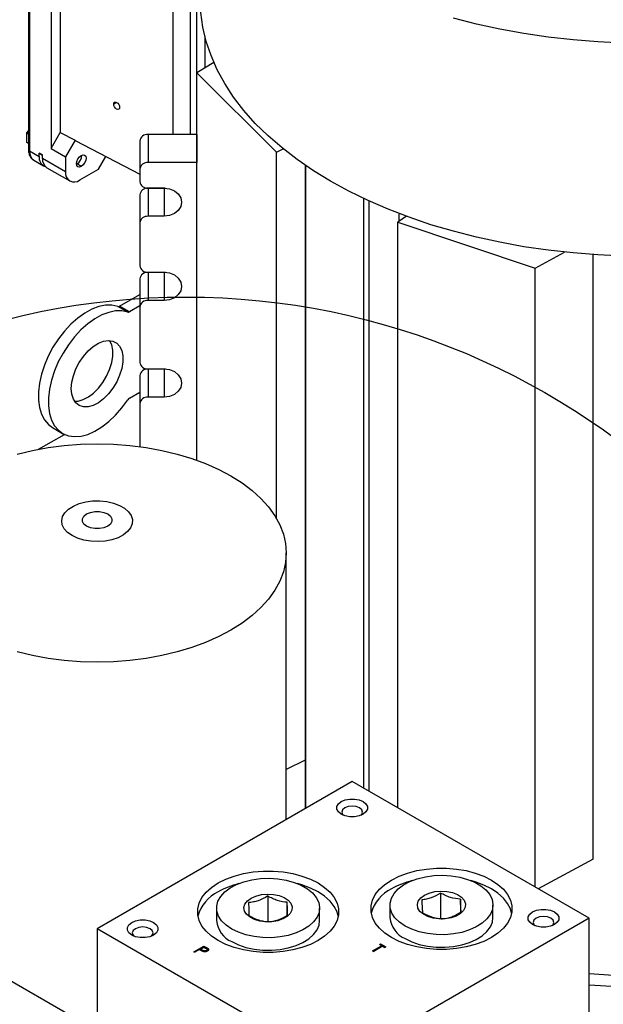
# Model space of a CAD drawing. Header units: inches. Extents: x 4 to 194, y 4 to 148.
# Tile 84 of 88: x 166.82 to 172.48, y 120.07 to 129.63. Entities that reach past the tile are written whole.
import ezdxf

# ---------------------------------------------------------------- set-up
doc = ezdxf.new("R2010")
doc.units = ezdxf.units.IN
doc.header["$LTSCALE"] = 18
doc.header["$MEASUREMENT"] = 0
doc.layers.add('TEXT', color=140, linetype='Continuous', lineweight=25)

msp = doc.modelspace()

# ---------------------------------------------------------------- linework, layer by layer
for p, q in [((166.9032, 131.6467), (166.9032, 128.3676)), ((166.9147, 131.6306), (166.9147, 128.3516)), ((167.1235, 131.3643), (167.1235, 128.3768)), ((167.2119, 131.3133), (167.2119, 128.5298)), ((168.3067, 128.5123), (168.3067, 130.7039)), ((168.4737, 129.9632), (168.4737, 128.5123)), ((168.5361, 129.1095), (168.5361, 129.9225)), ((168.6145, 129.4673), (168.6145, 129.1581)), ((168.7015, 129.212), (168.5361, 129.1095)), ((168.5361, 129.1095), (169.3102, 128.3407)), ((168.5361, 125.3487), (168.5361, 129.1095)), ((167.7578, 128.8239), (167.7301, 128.8067)), ((166.8869, 128.5265), (166.9032, 128.5468)), ((166.8869, 128.5265), (166.9032, 128.5171)), ((166.8869, 128.4337), (166.8869, 128.5265)), ((167.1235, 128.3768), (167.2119, 128.5298)), ((167.2119, 128.5298), (167.3559, 128.4578)), ((168.0633, 128.5123), (168.0633, 128.2396)), ((168.5358, 128.5123), (168.0633, 128.5123)), ((168.5358, 128.5123), (168.5358, 128.2396)), ((166.9032, 128.4243), (166.8869, 128.4337)), ((167.3559, 128.4578), (167.2627, 128.2964)), ((167.3559, 128.4578), (167.3559, 128.4548)), ((167.3559, 128.4548), (167.9846, 128.1279)), ((167.9846, 128.448), (167.9846, 128.1753)), ((166.9147, 128.3516), (167.0066, 128.2985)), ((167.0066, 128.3307), (167.04, 128.3114)), ((167.0066, 128.2985), (167.0066, 128.3307)), ((167.04, 128.3114), (167.0066, 128.3307)), ((167.04, 128.2792), (167.04, 128.3114)), ((167.1235, 128.3768), (167.2627, 128.2964)), ((169.3102, 128.3407), (169.3733, 128.3728)), ((169.3102, 124.7834), (169.3102, 128.3407)), ((166.9555, 128.2614), (167.0474, 128.2084)), ((167.2627, 128.1507), (167.04, 128.2792)), ((167.2627, 128.2964), (167.2627, 128.1507)), ((167.3741, 128.2262), (167.3701, 128.2241)), ((167.4158, 128.2021), (167.3741, 128.2262)), ((167.5816, 128.174), (167.6542, 128.2997)), ((168.5358, 128.2396), (168.0633, 128.2396)), ((169.587, 128.2139), (169.587, 121.9642)), ((169.596, 121.9695), (169.596, 128.2077)), ((167.0808, 128.1891), (167.3035, 128.0606)), ((167.4019, 128.0703), (167.5816, 128.174)), ((167.9846, 128.1753), (167.9846, 128.0547)), ((167.9846, 127.9256), (167.9846, 127.6529)), ((168.0633, 127.9904), (168.2208, 127.9904)), ((168.0633, 127.9899), (168.0633, 127.7172)), ((168.2208, 127.9899), (168.0633, 127.9899)), ((168.2311, 127.9902), (168.2208, 127.9899)), ((168.2208, 127.9899), (168.2208, 127.7172)), ((170.158, 122.1626), (170.158, 127.8895)), ((170.2092, 122.1331), (170.2092, 127.8657)), ((170.4999, 127.6707), (170.4999, 127.7439)), ((167.9846, 127.6529), (167.9846, 127.2382)), ((168.2208, 127.7172), (168.0633, 127.7172)), ((170.5711, 127.7173), (170.4862, 127.6618)), ((170.4862, 127.6618), (171.8181, 127.2149)), ((170.4862, 121.9731), (170.4862, 127.6618)), ((171.8181, 127.2149), (172.1055, 127.3695)), ((172.3814, 121.4743), (172.3814, 127.3455)), ((168.0633, 127.1739), (168.2208, 127.1739)), ((168.0633, 127.1734), (168.0633, 126.9006)), ((168.2208, 127.1734), (168.0633, 127.1734)), ((168.2311, 127.1736), (168.2208, 127.1734)), ((168.2208, 127.1734), (168.2208, 126.9006)), ((171.8181, 121.2043), (171.8181, 127.2149)), ((167.9846, 127.1091), (167.9846, 126.8363)), ((167.7862, 126.8449), (167.9846, 126.9597)), ((168.2208, 126.9006), (168.0633, 126.9006)), ((167.8661, 126.7857), (167.7687, 126.8419)), ((167.8836, 126.7887), (167.7862, 126.8449)), ((167.9846, 126.8471), (167.8836, 126.7887)), ((167.9846, 126.8363), (167.9846, 126.2995)), ((168.0633, 126.2352), (168.2208, 126.2352)), ((168.0633, 126.2347), (168.0633, 125.9619)), ((168.2208, 126.2347), (168.0633, 126.2347)), ((168.2311, 126.2349), (168.2208, 126.2347)), ((168.2208, 126.2347), (168.2208, 125.9619)), ((167.9846, 126.1704), (167.9846, 125.8976)), ((167.8842, 125.9532), (167.9846, 126.0112)), ((168.2208, 125.9619), (168.0633, 125.9619)), ((167.9846, 125.8976), (167.9846, 125.4829)), ((167.1369, 125.6654), (167.2343, 125.6092)), ((167.0016, 125.4556), (167.2518, 125.6001)), ((167.9846, 125.4829), (167.9847, 125.4801)), ((169.4044, 121.8589), (169.4044, 124.4483)), ((169.587, 122.438), (169.4044, 122.345)), ((170.0443, 122.2283), (167.5694, 120.7995)), ((172.3424, 120.9016), (170.0443, 122.2283)), ((172.3814, 121.4743), (171.8477, 121.1872)), ((170.902, 121.1468), (170.902, 120.8938)), ((169.2249, 121.1179), (169.2249, 120.8701)), ((169.4141, 120.9305), (169.4141, 121.0571)), ((171.0936, 121.0886), (171.0936, 120.9593)), ((168.7283, 121.0012), (168.7283, 120.8787)), ((169.7283, 120.8787), (169.7283, 121.0012)), ((170.4105, 121.0302), (170.4105, 120.9077)), ((171.4105, 120.9077), (171.4105, 121.0302)), ((172.3424, 120.9016), (169.8675, 119.4729)), ((172.3424, 116.8189), (172.3424, 120.9016)), ((169.8675, 119.4729), (167.5694, 120.7995)), ((167.5694, 120.7995), (167.5694, 119.7962)), ((170.3084, 120.6465), (170.3184, 120.6523)), ((170.3184, 120.6523), (170.3696, 120.6227)), ((170.3184, 120.6523), (170.3184, 120.6441)), ((168.5082, 120.576), (168.6056, 120.6322)), ((168.517, 120.5709), (168.5082, 120.576)), ((168.5153, 120.5719), (168.6056, 120.6241)), ((168.5619, 120.5969), (168.517, 120.5709)), ((168.5689, 120.5929), (168.5619, 120.5969)), ((168.5719, 120.6027), (168.6044, 120.6214)), ((168.5888, 120.5927), (168.5719, 120.6027)), ((168.5719, 120.5945), (168.5719, 120.6027)), ((168.5888, 120.5845), (168.5719, 120.5945)), ((168.5888, 120.5845), (168.5888, 120.5927)), ((168.6044, 120.6214), (168.6222, 120.6111)), ((168.6056, 120.6322), (168.6248, 120.6212)), ((168.6056, 120.6322), (168.6056, 120.6241)), ((168.6248, 120.613), (168.6056, 120.6241)), ((168.6307, 120.5794), (168.6247, 120.5772)), ((168.6248, 120.6212), (168.6248, 120.613)), ((168.6307, 120.5794), (168.6307, 120.5876)), ((168.637, 120.5896), (168.637, 120.5978)), ((168.6455, 120.6076), (168.6455, 120.5994)), ((170.2422, 120.5838), (170.3296, 120.6343)), ((170.2509, 120.5787), (170.2422, 120.5838)), ((170.2493, 120.5797), (170.3296, 120.6261)), ((170.3384, 120.6292), (170.2509, 120.5787)), ((170.3296, 120.6343), (170.3084, 120.6465)), ((170.3155, 120.6425), (170.3184, 120.6441)), ((170.3184, 120.6441), (170.3625, 120.6187)), ((170.3296, 120.6343), (170.3296, 120.6261)), ((170.3596, 120.617), (170.3384, 120.6292)), ((170.3696, 120.6227), (170.3596, 120.617)), ((172.3424, 120.365), (172.58, 120.3498)), ((167.2973, 119.9649), (166.6609, 120.3322)), ((172.3424, 120.2561), (172.6156, 120.2384))]:
    msp.add_line(p, q)
at = {"flags": 128}
for points in [[(169.835, 128.058), (169.6673, 128.1604), (169.5099, 128.2682), (169.3633, 128.381), (169.228, 128.4983), (169.1044, 128.6199), (168.9929, 128.7454), (168.8939, 128.8742), (168.8076, 129.0062), (168.7345, 129.1407), (168.6746, 129.2773), (168.6282, 129.4158), (168.5955, 129.5555), (168.5765, 129.696), (168.5712, 129.8194)], [(174.8015, 129.6555), (174.5797, 129.5965), (174.3524, 129.5449), (174.1205, 129.5007), (173.8846, 129.4642), (173.6455, 129.4355), (173.404, 129.4146), (173.1608, 129.4017), (172.9167, 129.3967), (172.6725, 129.3997), (172.4291, 129.4107), (172.1871, 129.4296), (171.9473, 129.4563), (171.7105, 129.4909), (171.4775, 129.5331), (171.249, 129.5829), (171.0258, 129.6401)], [(167.7301, 128.8067), (167.7323, 128.8179), (167.7385, 128.8249), (167.7478, 128.8269), (167.7589, 128.8234), (167.7699, 128.815), (167.7792, 128.803), (167.7855, 128.7892), (167.7876, 128.7757)], [(167.7876, 128.7757), (167.7855, 128.7646), (167.7792, 128.7576), (167.7699, 128.7556), (167.7589, 128.7591), (167.7478, 128.7675), (167.7385, 128.7795), (167.7323, 128.7933), (167.7301, 128.8067)], [(167.4158, 128.2021), (167.3983, 128.196), (167.3834, 128.1989), (167.3734, 128.2103), (167.3699, 128.2286), (167.3734, 128.2509), (167.3834, 128.2739), (167.3983, 128.294), (167.4158, 128.3082)], [(167.4158, 128.3082), (167.4334, 128.3143), (167.4483, 128.3114), (167.4583, 128.2999), (167.4618, 128.2817), (167.4583, 128.2593), (167.4483, 128.2364), (167.4334, 128.2163), (167.4158, 128.2021)], [(172.6725, 127.3314), (172.4291, 127.3424), (172.1871, 127.3613), (171.9473, 127.3881), (171.7105, 127.4226), (171.4775, 127.4649), (171.249, 127.5146), (171.0258, 127.5718), (170.8085, 127.6362), (170.5979, 127.7075), (170.3946, 127.7856), (170.1992, 127.8703), (170.0125, 127.9611), (169.835, 128.058)], [(168.2208, 127.9904), (168.2725, 127.9837), (168.3192, 127.9643), (168.3562, 127.9341), (168.38, 127.896), (168.3881, 127.8538), (168.38, 127.8116), (168.3562, 127.7735), (168.3192, 127.7433), (168.2725, 127.7239), (168.2208, 127.7172)], [(168.2208, 127.1739), (168.2725, 127.1672), (168.3192, 127.1478), (168.3562, 127.1176), (168.38, 127.0795), (168.3881, 127.0373), (168.38, 126.995), (168.3562, 126.957), (168.3192, 126.9267), (168.2725, 126.9073), (168.2208, 126.9006)], [(167.7687, 126.8419), (167.7122, 126.8545), (167.6508, 126.8543), (167.5855, 126.8413), (167.5178, 126.8157), (167.4492, 126.7781), (167.3811, 126.7293), (167.3148, 126.6702), (167.2518, 126.6023), (167.1935, 126.5268), (167.141, 126.4454), (167.0955, 126.3598), (167.0579, 126.2718), (167.0289, 126.1832), (167.0093, 126.0959), (166.9995, 126.0117), (166.9995, 125.9325), (167.0095, 125.8598), (167.0292, 125.7953), (167.0583, 125.7402), (167.096, 125.6957), (167.1369, 125.6654)], [(167.8661, 126.7857), (167.8097, 126.7983), (167.7482, 126.7981), (167.6829, 126.785), (167.6153, 126.7594), (167.5467, 126.7218), (167.4785, 126.673), (167.4122, 126.614), (167.3493, 126.546), (167.2909, 126.4706), (167.2385, 126.3892), (167.1929, 126.3036), (167.1553, 126.2155), (167.1264, 126.1269), (167.1068, 126.0396), (167.0969, 125.9555), (167.097, 125.8762), (167.107, 125.8036), (167.1267, 125.739), (167.1557, 125.6839), (167.1934, 125.6394), (167.239, 125.6065), (167.2916, 125.5859), (167.35, 125.5779), (167.413, 125.5828), (167.4793, 125.6004), (167.5475, 125.6305), (167.6161, 125.6722), (167.6837, 125.7249), (167.7489, 125.7873), (167.8104, 125.8581), (167.8667, 125.9359)], [(167.3184, 126.0442), (167.3235, 126.1054), (167.3387, 126.17), (167.3633, 126.2354), (167.3963, 126.2989), (167.4364, 126.3578), (167.4819, 126.4099), (167.531, 126.4529), (167.5816, 126.4851), (167.6318, 126.5051), (167.6793, 126.5123), (167.7223, 126.5061), (167.7591, 126.487), (167.788, 126.4557), (167.808, 126.4134), (167.8182, 126.362), (167.8182, 126.3034), (167.808, 126.2402), (167.788, 126.1749), (167.7591, 126.1101), (167.7223, 126.0485), (167.6793, 125.9927), (167.6318, 125.945), (167.5816, 125.9072), (167.531, 125.8809), (167.4819, 125.8673), (167.4364, 125.8668), (167.3963, 125.8794), (167.3633, 125.9048), (167.3387, 125.9418), (167.3235, 125.9889), (167.3184, 126.0442)], [(167.3499, 125.9219), (167.3845, 125.9235), (167.4336, 125.9372), (167.4842, 125.9634), (167.5343, 126.0012), (167.5819, 126.049), (167.6249, 126.1048), (167.6616, 126.1663), (167.6906, 126.2311), (167.7106, 126.2964), (167.7208, 126.3597), (167.7208, 126.4182), (167.7106, 126.4697), (167.6906, 126.5119), (167.6906, 126.512)], [(168.2208, 126.2352), (168.2725, 126.2285), (168.3192, 126.2091), (168.3562, 126.1789), (168.38, 126.1408), (168.3881, 126.0986), (168.38, 126.0563), (168.3562, 126.0183), (168.3192, 125.988), (168.2725, 125.9686), (168.2208, 125.9619)], [(166.7939, 125.4084), (166.9418, 125.4437), (167.0945, 125.4715), (167.2508, 125.4915), (167.4095, 125.5036), (167.5694, 125.5076), (167.7294, 125.5036), (167.8881, 125.4915), (168.0444, 125.4715), (168.197, 125.4437), (168.3449, 125.4084), (168.4869, 125.3657), (168.6219, 125.316), (168.749, 125.2598), (168.867, 125.1973), (168.9751, 125.1292), (169.0726, 125.0559), (169.1586, 124.9779), (169.2325, 124.896), (169.2938, 124.8106), (169.3419, 124.7225), (169.3766, 124.6322), (169.3975, 124.5406), (169.4044, 124.4483), (169.3975, 124.356), (169.3766, 124.2643), (169.3419, 124.1741), (169.2938, 124.086), (169.2325, 124.0006), (169.1586, 123.9186), (169.0726, 123.8407), (168.9751, 123.7674), (168.867, 123.6992)], [(167.3264, 124.6166), (167.2825, 124.6478), (167.2503, 124.6833), (167.2311, 124.7219), (167.2259, 124.762), (167.2347, 124.8018), (167.2571, 124.8398), (167.2924, 124.8744), (167.339, 124.9041), (167.3951, 124.9279), (167.4583, 124.9447), (167.526, 124.9537), (167.5955, 124.9548), (167.664, 124.9477), (167.7286, 124.9328), (167.7866, 124.9107), (167.8358, 124.8823), (167.8741, 124.8488), (167.8999, 124.8115), (167.9121, 124.772), (167.9104, 124.7319), (167.8946, 124.6928), (167.8656, 124.6563), (167.8244, 124.6239), (167.7729, 124.597), (167.7129, 124.5766), (167.6471, 124.5637), (167.5781, 124.5586), (167.5088, 124.5616), (167.4419, 124.5727), (167.3803, 124.5913), (167.3264, 124.6166)], [(167.4667, 124.7083), (167.44, 124.7296), (167.4259, 124.7545), (167.4259, 124.7808), (167.44, 124.8057), (167.4667, 124.827), (167.5035, 124.8424), (167.5467, 124.8505), (167.5922, 124.8505), (167.6354, 124.8424), (167.6722, 124.827), (167.6989, 124.8057), (167.713, 124.7808), (167.713, 124.7545), (167.6989, 124.7296), (167.6722, 124.7083), (167.6354, 124.6929), (167.5922, 124.6848), (167.5467, 124.6848), (167.5035, 124.6929), (167.4667, 124.7083)], [(168.867, 123.6992), (168.749, 123.6368), (168.6219, 123.5805), (168.4869, 123.5309), (168.3449, 123.4882), (168.197, 123.4528), (168.0444, 123.4251), (167.8881, 123.4051), (167.7294, 123.393), (167.5694, 123.389), (167.4095, 123.393), (167.2508, 123.4051), (167.0945, 123.4251), (166.9418, 123.4528), (166.7939, 123.4882)], [(169.9382, 122.0344), (169.9762, 122.0503), (170.0208, 122.0587), (170.0678, 122.0587), (170.1124, 122.0503), (170.1504, 122.0344), (170.178, 122.0124), (170.1925, 121.9867), (170.1925, 121.9596), (170.178, 121.9338), (170.1504, 121.9119), (170.1124, 121.896), (170.0678, 121.8876), (170.0208, 121.8876), (169.9762, 121.896), (169.9382, 121.9119), (169.9107, 121.9338), (169.8962, 121.9596), (169.8962, 121.9867), (169.9107, 122.0124), (169.9382, 122.0344)], [(170.1294, 121.9018), (170.1372, 121.9105), (170.1448, 121.9327), (170.1372, 121.9549), (170.1154, 121.9737), (170.0828, 121.9863), (170.0443, 121.9907), (170.0059, 121.9863), (169.9732, 121.9737)], [(169.9732, 121.9737), (169.9515, 121.9549), (169.9438, 121.9327), (169.9515, 121.9105), (169.9593, 121.9018)], [(168.7439, 121.2441), (168.8178, 121.281), (168.9, 121.3115), (168.9889, 121.335), (169.0827, 121.3509), (169.1794, 121.3589), (169.2772, 121.3589), (169.3739, 121.3509), (169.4677, 121.335), (169.5566, 121.3115), (169.6388, 121.281), (169.7127, 121.2441), (169.7767, 121.2014), (169.8295, 121.154), (169.8701, 121.1026), (169.8977, 121.0485), (169.9116, 120.9927), (169.9116, 120.9362), (169.8977, 120.8804), (169.8701, 120.8263), (169.8295, 120.7749), (169.7767, 120.7275), (169.7127, 120.6848), (169.6388, 120.6479), (169.5566, 120.6174), (169.4677, 120.5939), (169.3739, 120.578), (169.2772, 120.57), (169.1794, 120.57), (169.0827, 120.578), (168.9889, 120.5939), (168.9, 120.6174), (168.8178, 120.6479), (168.7439, 120.6848), (168.6799, 120.7275), (168.6271, 120.7749), (168.5865, 120.8263), (168.559, 120.8804), (168.5451, 120.9362), (168.5451, 120.9927), (168.559, 121.0485), (168.5865, 121.1026), (168.6271, 121.154), (168.6799, 121.2014), (168.7439, 121.2441)], [(170.4261, 121.2731), (170.5, 121.31), (170.5822, 121.3405), (170.6711, 121.3639), (170.7649, 121.3798), (170.8616, 121.3879), (170.9594, 121.3879), (171.0561, 121.3798), (171.1499, 121.3639), (171.2388, 121.3405), (171.321, 121.31), (171.3949, 121.2731), (171.4589, 121.2304), (171.5117, 121.183), (171.5523, 121.1316), (171.5799, 121.0775), (171.5938, 121.0216), (171.5938, 120.9652), (171.5799, 120.9094), (171.5523, 120.8552), (171.5117, 120.8039), (171.4589, 120.7565), (171.3949, 120.7138), (171.321, 120.6769), (171.2388, 120.6464), (171.1499, 120.6229), (171.0561, 120.607), (170.9594, 120.599), (170.8616, 120.599), (170.7649, 120.607), (170.6711, 120.6229), (170.5822, 120.6464), (170.5, 120.6769), (170.4261, 120.7138), (170.3621, 120.7565), (170.3093, 120.8039), (170.2687, 120.8552), (170.2412, 120.9094), (170.2273, 120.9652), (170.2273, 121.0216), (170.2412, 121.0775), (170.2687, 121.1316), (170.3093, 121.183), (170.3621, 121.2304), (170.4261, 121.2731)], [(168.8748, 120.7971), (168.8201, 120.8345), (168.7772, 120.8767), (168.7472, 120.9226), (168.7311, 120.9706), (168.7293, 121.0196), (168.7419, 121.068), (168.7684, 121.1145), (168.8082, 121.1577), (168.8601, 121.1965), (168.9225, 121.2296), (168.9938, 121.2561), (169.0718, 121.2753), (169.1543, 121.2867), (169.2389, 121.2898), (169.3233, 121.2846), (169.4048, 121.2713), (169.4814, 121.2501), (169.5506, 121.2219), (169.6106, 121.1873), (169.6595, 121.1473), (169.6961, 121.1031), (169.7192, 121.056), (169.7282, 121.0073), (169.7228, 120.9585), (169.7032, 120.9108), (169.6699, 120.8658), (169.6239, 120.8247), (169.5665, 120.7886), (169.4994, 120.7587), (169.4245, 120.7357), (169.344, 120.7204), (169.2601, 120.7131), (169.1753, 120.7142), (169.0921, 120.7235), (169.0127, 120.7408), (168.9396, 120.7655), (168.8748, 120.7971)], [(169.9093, 120.9216), (169.8977, 120.9628), (169.8701, 121.0169), (169.8295, 121.0682), (169.7767, 121.1157), (169.7127, 121.1583), (169.6388, 121.1953), (169.5566, 121.2258), (169.5137, 121.2382)], [(170.557, 120.8261), (170.5023, 120.8635), (170.4594, 120.9057), (170.4294, 120.9515), (170.4133, 120.9996), (170.4115, 121.0485), (170.4241, 121.097), (170.4506, 121.1435), (170.4904, 121.1867), (170.5423, 121.2254), (170.6047, 121.2586), (170.676, 121.2851), (170.754, 121.3043), (170.8365, 121.3156), (170.9211, 121.3188), (171.0055, 121.3136), (171.0871, 121.3002), (171.1636, 121.2791), (171.2328, 121.2509), (171.2928, 121.2162), (171.3417, 121.1763), (171.3783, 121.1321), (171.4014, 121.085), (171.4104, 121.0363), (171.405, 120.9874), (171.3854, 120.9398), (171.3521, 120.8948), (171.3061, 120.8537), (171.2487, 120.8176), (171.1816, 120.7877), (171.1067, 120.7647), (171.0262, 120.7494), (170.9423, 120.7421), (170.8575, 120.7432), (170.7743, 120.7525), (170.6949, 120.7697), (170.6218, 120.7945), (170.557, 120.8261)], [(171.5915, 120.9506), (171.5799, 120.9918), (171.5523, 121.0459), (171.5117, 121.0972), (171.4589, 121.1447), (171.3949, 121.1873), (171.321, 121.2243), (171.2388, 121.2548), (171.1959, 121.2672)], [(169.0628, 121.0967), (169.1092, 121.1175), (169.163, 121.1309), (169.221, 121.1362), (169.2794, 121.133), (169.3345, 121.1216), (169.3831, 121.1025), (169.4218, 121.0771), (169.4485, 121.047), (169.4613, 121.0139), (169.4594, 120.9801), (169.4431, 120.9475), (169.4132, 120.9184), (169.3717, 120.8945), (169.3212, 120.8772), (169.2649, 120.8678), (169.2063, 120.8667), (169.149, 120.8741), (169.0968, 120.8895), (169.0528, 120.9119), (169.0198, 120.9399), (168.9999, 120.9717), (168.9944, 121.0054), (169.0036, 121.0389), (169.0269, 121.07), (169.0628, 121.0967)], [(170.7451, 121.1257), (170.7914, 121.1465), (170.8452, 121.1599), (170.9032, 121.1652), (170.9616, 121.162), (171.0167, 121.1505), (171.0653, 121.1315), (171.1041, 121.1061), (171.1307, 121.0759), (171.1435, 121.0429), (171.1416, 121.009), (171.1253, 120.9765), (171.0954, 120.9474), (171.0539, 120.9234), (171.0034, 120.9062), (170.9471, 120.8968), (170.8885, 120.8957), (170.8313, 120.9031), (170.779, 120.9185), (170.735, 120.9408), (170.702, 120.9689), (170.6822, 121.0007), (170.6766, 121.0344), (170.6858, 121.0679), (170.7091, 121.0989), (170.7451, 121.1257)], [(171.7944, 120.9628), (171.8324, 120.9787), (171.877, 120.9871), (171.9239, 120.9871), (171.9686, 120.9787), (172.0065, 120.9628), (172.0341, 120.9409), (172.0486, 120.9151), (172.0486, 120.888), (172.0341, 120.8623), (172.0065, 120.8404), (171.9686, 120.8244), (171.9239, 120.8161), (171.877, 120.8161), (171.8324, 120.8244), (171.7944, 120.8404), (171.7668, 120.8623), (171.7523, 120.888), (171.7523, 120.9151), (171.7668, 120.9409), (171.7944, 120.9628)], [(167.9053, 120.8608), (167.9433, 120.8767), (167.9879, 120.8851), (168.0348, 120.8851), (168.0795, 120.8767), (168.1174, 120.8608), (168.145, 120.8389), (168.1595, 120.8131), (168.1595, 120.786), (168.145, 120.7602), (168.1174, 120.7383), (168.0795, 120.7224), (168.0348, 120.714), (167.9879, 120.714), (167.9433, 120.7224), (167.9053, 120.7383), (167.8777, 120.7602), (167.8632, 120.786), (167.8632, 120.8131), (167.8777, 120.8389), (167.9053, 120.8608)], [(168.8748, 120.6746), (168.9396, 120.6431), (169.0127, 120.6183), (169.0921, 120.601), (169.1753, 120.5917), (169.2601, 120.5907), (169.344, 120.5979), (169.4245, 120.6132), (169.4994, 120.6362), (169.5665, 120.6661), (169.6239, 120.7022), (169.6699, 120.7433), (169.7032, 120.7884), (169.7228, 120.836), (169.7283, 120.8787)], [(170.557, 120.7036), (170.6218, 120.672), (170.6949, 120.6473), (170.7743, 120.63), (170.8575, 120.6207), (170.9423, 120.6196), (171.0262, 120.6269), (171.1067, 120.6422), (171.1816, 120.6652), (171.2487, 120.6951), (171.3061, 120.7312), (171.3521, 120.7723), (171.3854, 120.8173), (171.405, 120.865), (171.4105, 120.9077)], [(171.8294, 120.9022), (171.8076, 120.8834), (171.8, 120.8612), (171.8076, 120.839), (171.8154, 120.8303)], [(171.9855, 120.8303), (171.9933, 120.839), (172.001, 120.8612), (171.9933, 120.8834), (171.9715, 120.9022), (171.9389, 120.9148), (171.9005, 120.9192), (171.862, 120.9148), (171.8294, 120.9022)], [(167.9403, 120.8001), (167.9185, 120.7813), (167.9109, 120.7591), (167.9185, 120.7369), (167.9263, 120.7282)], [(168.0964, 120.7282), (168.1042, 120.7369), (168.1119, 120.7591), (168.1042, 120.7813), (168.0824, 120.8001), (168.0498, 120.8127), (168.0114, 120.8171), (167.9729, 120.8127), (167.9403, 120.8001)]]:
    msp.add_lwpolyline(points, dxfattribs=at)
for centre, radius, start, end in [((168.0568, 128.44), 0.0726, 84.81742, 173.64866), ((166.9229, 128.3696), 0.0198, 185.6948, 245.62534), ((167.0084, 128.3396), 0.0944, 172.74417, 235.94365), ((167.3238, 128.3081), 0.0961, 301.5631, 1.32832), ((167.0968, 128.2867), 0.091, 172.51206, 249.87284), ((167.1365, 128.2686), 0.097, 173.70115, 234.98667), ((168.0568, 128.1672), 0.0726, 84.81742, 173.64866), ((167.3476, 128.1369), 0.086, 170.78596, 309.20329), ((168.0568, 128.0628), 0.0726, 186.35134, 275.18258), ((168.0568, 127.9176), 0.0726, 84.81742, 173.64866), ((168.0568, 127.6449), 0.0726, 84.81742, 173.64866), ((168.0568, 127.2462), 0.0726, 186.35134, 275.18258), ((168.0568, 127.101), 0.0726, 84.81742, 173.64866), ((168.0568, 126.8283), 0.0726, 84.81742, 173.64866), ((167.7742, 126.8626), 0.0214, 255.11067, 304.19851), ((167.8716, 126.8063), 0.0214, 255.11067, 304.19851), ((168.0568, 126.3075), 0.0726, 186.35134, 275.18258), ((168.0568, 126.1623), 0.0726, 84.81742, 173.64866), ((167.913, 125.9066), 0.0548, 121.65732, 147.57318), ((168.0568, 125.8896), 0.0726, 84.81742, 173.64866), ((169.1497, 120.4353), 0.8291, 104.44085, 119.29914), ((170.8319, 120.4643), 0.8291, 104.44085, 119.29914), ((168.9005, 120.8283), 0.3653, 115.38021, 165.20829), ((170.5827, 120.8573), 0.3653, 115.38021, 165.20829), ((168.9793, 120.9042), 0.2522, 185.79576, 245.52438), ((170.6615, 120.9332), 0.2522, 185.79576, 245.52438)]:
    msp.add_arc(centre, radius, start, end)
for points, knots in [([(166.9032, 128.3676), (166.9035, 128.3597), (166.9043, 128.3387), (166.9129, 128.3083), (166.9302, 128.2792), (166.9476, 128.2674), (166.9558, 128.2618)], [0, 0, 0, 0, 0.178564, 0.4757511, 0.7536041, 1, 1, 1, 1]), ([(170.902, 121.1468), (170.8721, 121.1276), (170.8418, 121.1112), (170.8029, 121.097), (170.7951, 121.0945), (170.7796, 121.0901), (170.7719, 121.0882), (170.749, 121.0835), (170.7339, 121.0814), (170.7189, 121.0801)], [0, 0, 0, 0, 0.5, 0.5, 0.625, 0.625, 0.75, 0.75, 1, 1, 1, 1]), ([(171.0936, 121.0886), (171.0624, 121.0898), (171.0306, 121.0941), (170.9899, 121.1065), (170.9817, 121.1093), (170.9655, 121.1154), (170.9575, 121.1188), (170.9335, 121.1297), (170.9177, 121.1379), (170.902, 121.1468)], [0, 0, 0, 0, 0.5, 0.5, 0.625, 0.625, 0.75, 0.75, 1, 1, 1, 1]), ([(169.2249, 121.1179), (169.1946, 121.0991), (169.1638, 121.0832), (169.1243, 121.0695), (169.1164, 121.0671), (169.1007, 121.0629), (169.0929, 121.0611), (169.0696, 121.0567), (169.0543, 121.0548), (169.0391, 121.0538)], [0, 0, 0, 0, 0.5, 0.5, 0.625, 0.625, 0.75, 0.75, 1, 1, 1, 1]), ([(169.0391, 121.0538), (169.0397, 121.025), (169.0403, 120.999), (169.041, 120.9724), (169.0411, 120.9674), (169.0414, 120.9581), (169.0415, 120.9537), (169.042, 120.9417), (169.0422, 120.9348), (169.0425, 120.9288)], [0, 0, 0, 0, 0.5, 0.5, 0.625, 0.625, 0.75, 0.75, 1, 1, 1, 1]), ([(169.4141, 121.0571), (169.3832, 121.0587), (169.3519, 121.0635), (169.3117, 121.0764), (169.3036, 121.0793), (169.2876, 121.0857), (169.2797, 121.0891), (169.256, 121.1003), (169.2404, 121.1088), (169.2249, 121.1179)], [0, 0, 0, 0, 0.5, 0.5, 0.625, 0.625, 0.75, 0.75, 1, 1, 1, 1]), ([(169.4175, 120.9321), (169.4169, 120.9442), (169.4164, 120.9596), (169.4156, 120.9861), (169.4155, 120.9918), (169.4152, 121.0036), (169.4151, 121.0098), (169.4147, 121.029), (169.4144, 121.0427), (169.4141, 121.0571)], [0, 0, 0, 0, 0.5, 0.5, 0.625, 0.625, 0.75, 0.75, 1, 1, 1, 1]), ([(170.7189, 121.0801), (170.7203, 121.0514), (170.7217, 121.0254), (170.7235, 120.9988), (170.7239, 120.9938), (170.7246, 120.9845), (170.7249, 120.9802), (170.726, 120.9681), (170.7267, 120.9613), (170.7274, 120.9553)], [0, 0, 0, 0, 0.5, 0.5, 0.625, 0.625, 0.75, 0.75, 1, 1, 1, 1]), ([(171.1021, 120.9637), (171.1007, 120.9758), (171.0993, 120.9912), (171.0975, 121.0177), (171.0972, 121.0233), (171.0964, 121.0351), (171.0961, 121.0413), (171.095, 121.0605), (171.0943, 121.0742), (171.0936, 121.0886)], [0, 0, 0, 0, 0.5, 0.5, 0.625, 0.625, 0.75, 0.75, 1, 1, 1, 1]), ([(170.7274, 120.9553), (170.7587, 120.9374), (170.7904, 120.9224), (170.8312, 120.91), (170.8393, 120.9079), (170.8555, 120.9042), (170.8636, 120.9027), (170.8875, 120.899), (170.9033, 120.8976), (170.919, 120.897)], [0, 0, 0, 0, 0.5, 0.5, 0.625, 0.625, 0.75, 0.75, 1, 1, 1, 1]), ([(170.919, 120.897), (170.9489, 120.8996), (170.9792, 120.9053), (171.0182, 120.9195), (171.026, 120.9226), (171.0414, 120.9295), (171.0491, 120.9332), (171.072, 120.9452), (171.0871, 120.9541), (171.1021, 120.9637)], [0, 0, 0, 0, 0.5, 0.5, 0.625, 0.625, 0.75, 0.75, 1, 1, 1, 1]), ([(169.0425, 120.9288), (169.0734, 120.9105), (169.1048, 120.8951), (169.145, 120.8822), (169.153, 120.8799), (169.169, 120.876), (169.177, 120.8744), (169.2006, 120.8703), (169.2162, 120.8688), (169.2317, 120.868)], [0, 0, 0, 0, 0.5, 0.5, 0.625, 0.625, 0.75, 0.75, 1, 1, 1, 1]), ([(169.2317, 120.868), (169.262, 120.8701), (169.2928, 120.8754), (169.3323, 120.8891), (169.3402, 120.8921), (169.3559, 120.8988), (169.3637, 120.9024), (169.387, 120.914), (169.4023, 120.9227), (169.4175, 120.9321)], [0, 0, 0, 0, 0.5, 0.5, 0.625, 0.625, 0.75, 0.75, 1, 1, 1, 1]), ([(168.5953, 120.5795), (168.5946, 120.5798), (168.5929, 120.5804), (168.5904, 120.5815), (168.5876, 120.5828), (168.5844, 120.5843), (168.581, 120.5862), (168.5772, 120.5882), (168.5731, 120.5904), (168.5703, 120.592), (168.5689, 120.5929)], [0, 0, 0, 0, 0.075172, 0.164743, 0.268011, 0.385964, 0.517799, 0.663698, 0.824417, 1, 1, 1, 1]), ([(168.6307, 120.5876), (168.6298, 120.5871), (168.6282, 120.5862), (168.6253, 120.5852), (168.6223, 120.5844), (168.619, 120.5839), (168.6157, 120.5837), (168.6123, 120.5838), (168.6089, 120.5843), (168.6062, 120.5849), (168.6039, 120.5855), (168.6021, 120.5862), (168.6002, 120.5869), (168.5981, 120.5878), (168.5959, 120.5888), (168.5936, 120.59), (168.5912, 120.5913), (168.5896, 120.5922), (168.5888, 120.5927)], [0, 0, 0, 0, 0.070447, 0.138361, 0.206546, 0.275354, 0.344645, 0.413635, 0.482952, 0.555218, 0.594638, 0.638343, 0.686239, 0.739449, 0.796958, 0.85998, 0.927469, 1, 1, 1, 1]), ([(168.6061, 120.5768), (168.6034, 120.5777), (168.597, 120.5798), (168.5918, 120.5828), (168.5888, 120.5845)], [0, 0, 0, 0, 0.424714, 1, 1, 1, 1]), ([(168.6395, 120.5825), (168.6387, 120.5821), (168.6371, 120.5812), (168.6345, 120.58), (168.6319, 120.579), (168.6293, 120.5781), (168.6266, 120.5774), (168.6238, 120.5768), (168.621, 120.5764), (168.6181, 120.5762), (168.6153, 120.5761), (168.6124, 120.5761), (168.6095, 120.5763), (168.6066, 120.5766), (168.6038, 120.5772), (168.6009, 120.5778), (168.5981, 120.5786), (168.5962, 120.5792), (168.5953, 120.5795)], [0, 0, 0, 0, 0.070119, 0.137192, 0.202016, 0.264631, 0.326117, 0.38601, 0.445812, 0.505298, 0.564633, 0.624283, 0.683902, 0.743953, 0.805388, 0.868388, 0.933084, 1, 1, 1, 1]), ([(168.6222, 120.6111), (168.623, 120.6107), (168.6246, 120.6098), (168.6268, 120.6084), (168.6288, 120.6071), (168.6305, 120.6059), (168.632, 120.6047), (168.6333, 120.6037), (168.6344, 120.6027), (168.6355, 120.6014), (168.6364, 120.5999), (168.6371, 120.598), (168.6372, 120.5961), (168.6368, 120.5942), (168.636, 120.5924), (168.6347, 120.5906), (168.6329, 120.589), (168.6314, 120.588), (168.6307, 120.5876)], [0, 0, 0, 0, 0.073322, 0.141445, 0.203841, 0.261743, 0.314001, 0.361834, 0.404456, 0.442365, 0.512391, 0.581628, 0.650404, 0.721198, 0.79186, 0.8608, 0.929976, 1, 1, 1, 1]), ([(168.6248, 120.6212), (168.6261, 120.6205), (168.6286, 120.619), (168.6321, 120.6169), (168.6353, 120.6149), (168.6381, 120.6131), (168.6405, 120.6115), (168.6425, 120.61), (168.6442, 120.6088), (168.6451, 120.6079), (168.6455, 120.6076)], [0, 0, 0, 0, 0.176956, 0.339055, 0.486318, 0.618781, 0.735619, 0.838742, 0.926457, 1, 1, 1, 1]), ([(168.6455, 120.5994), (168.6451, 120.5998), (168.6442, 120.6006), (168.6425, 120.6019), (168.6405, 120.6033), (168.6381, 120.605), (168.6353, 120.6067), (168.6321, 120.6087), (168.6286, 120.6108), (168.6261, 120.6123), (168.6248, 120.613)], [0, 0, 0, 0, 0.073543, 0.161258, 0.264381, 0.381219, 0.513682, 0.660945, 0.823044, 1, 1, 1, 1]), ([(168.6369, 120.5896), (168.637, 120.5884), (168.6371, 120.5858), (168.6348, 120.5821), (168.6319, 120.5802), (168.6307, 120.5794)], [0, 0, 0, 0, 0.326001, 0.701385, 1, 1, 1, 1]), ([(168.6455, 120.6076), (168.646, 120.6071), (168.6469, 120.6061), (168.6481, 120.6046), (168.6491, 120.603), (168.6498, 120.6014), (168.6503, 120.5998), (168.6506, 120.5982), (168.6507, 120.5966), (168.6505, 120.5949), (168.6501, 120.5932), (168.6493, 120.5916), (168.6484, 120.59), (168.6471, 120.5884), (168.6456, 120.5869), (168.6438, 120.5854), (168.6418, 120.5839), (168.6403, 120.583), (168.6395, 120.5825)], [0, 0, 0, 0, 0.062458, 0.123445, 0.183344, 0.243064, 0.302016, 0.361208, 0.421738, 0.482805, 0.544402, 0.606008, 0.66746, 0.730084, 0.794626, 0.860397, 0.928934, 1, 1, 1, 1]), ([(168.6497, 120.5926), (168.6496, 120.5932), (168.6493, 120.5956), (168.6471, 120.5977), (168.6455, 120.5994)], [0, 0, 0, 0, 0.216484, 1, 1, 1, 1])]:
    msp.add_open_spline(points, degree=3, knots=knots)
at = {"layer": 'TEXT'}
msp.add_circle((168.4297, 119.935), 6.9989, dxfattribs=at)

doc.saveas('drawing.dxf')
